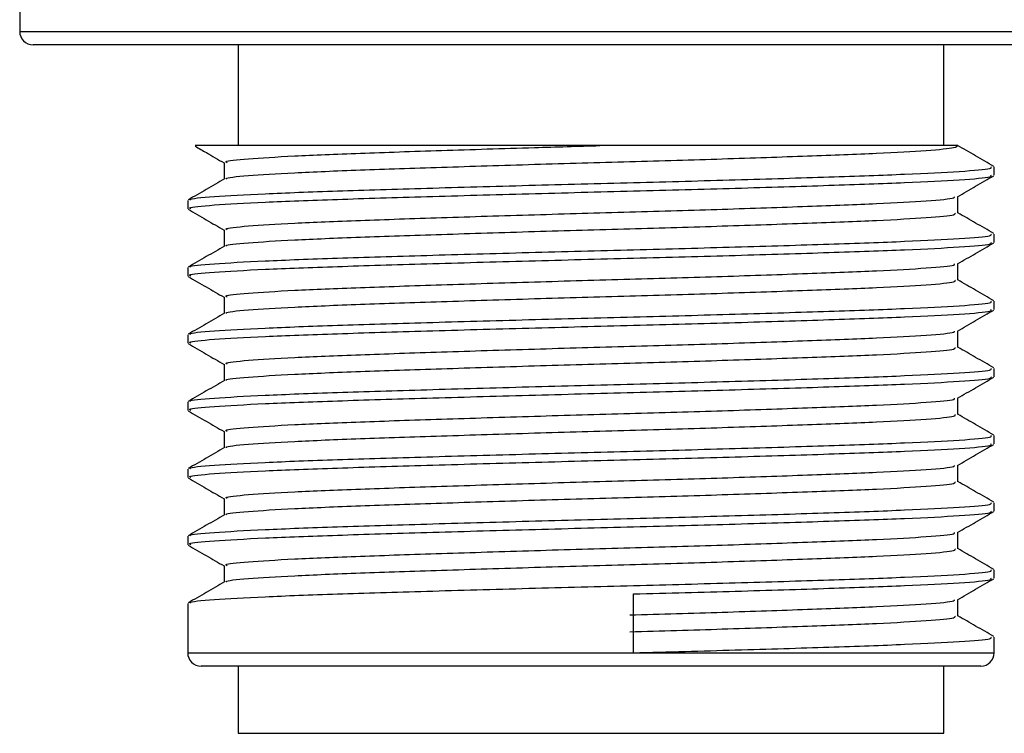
# Model space of a CAD drawing. Header units: millimetres. Extents: x 102 to 476, y 9 to 282.
# Tile 2 of 8: x 114 to 128, y 37 to 48. Entities that reach past the tile are written whole.
import ezdxf

# ---------------------------------------------------------------- set-up
doc = ezdxf.new("R2010")
doc.units = ezdxf.units.MM

msp = doc.modelspace()

# ---------------------------------------------------------------- linework, layer by layer
at = {"color": 7, "linetype": 'Continuous', "lineweight": 25}
for p, q in [((113.616, 49.795), (113.616, 47.645)), ((113.616, 47.645), (123.013, 47.645)), ((123.013, 47.645), (130.616, 47.645)), ((122.992, 47.445), (113.816, 47.445)), ((116.866, 47.445), (116.866, 45.945)), ((130.416, 47.445), (122.992, 47.445)), ((127.366, 45.945), (127.366, 47.445)), ((116.658, 45.691), (116.658, 45.445)), ((128.116, 45.503), (128.116, 45.628)), ((116.116, 45.128), (116.116, 45.003)), ((127.575, 44.941), (127.575, 45.187)), ((116.658, 44.691), (116.658, 44.445)), ((128.116, 44.503), (128.116, 44.628)), ((116.116, 44.128), (116.116, 44.003)), ((127.575, 43.941), (127.575, 44.187)), ((116.658, 43.691), (116.658, 43.445)), ((128.116, 43.503), (128.116, 43.628)), ((116.116, 43.128), (116.116, 43.003)), ((127.575, 42.941), (127.575, 43.187)), ((116.658, 42.691), (116.658, 42.445)), ((128.116, 42.503), (128.116, 42.628)), ((116.116, 42.128), (116.116, 42.003)), ((127.575, 41.941), (127.575, 42.187)), ((116.658, 41.691), (116.658, 41.445)), ((128.116, 41.503), (128.116, 41.628)), ((127.575, 40.941), (127.575, 41.187)), ((116.116, 41.128), (116.116, 41.003)), ((116.658, 40.691), (116.658, 40.445)), ((128.116, 40.503), (128.116, 40.628)), ((127.575, 39.941), (127.575, 40.187)), ((116.116, 40.128), (116.116, 40.003)), ((116.658, 39.691), (116.658, 39.445)), ((128.116, 39.503), (128.116, 39.628)), ((122.749, 38.395), (122.749, 39.27)), ((116.116, 39.128), (116.116, 38.395)), ((127.575, 38.941), (127.575, 39.187)), ((128.116, 38.395), (128.116, 38.628)), ((116.116, 38.395), (122.749, 38.395)), ((122.749, 38.395), (128.116, 38.395)), ((122.728, 38.195), (116.316, 38.195)), ((116.866, 38.195), (116.866, 37.195)), ((127.916, 38.195), (122.728, 38.195)), ((127.366, 37.195), (127.366, 38.195)), ((116.866, 37.195), (127.366, 37.195))]:
    msp.add_line(p, q, dxfattribs=at)
for centre, start, end in [((113.816, 47.645), 180, 270), ((116.316, 38.395), 180, 270), ((127.916, 38.395), 270, 0)]:
    msp.add_arc(centre, 0.2, start, end, dxfattribs=at)
for points, knots in [([(122.248, 45.945), (121.8, 45.945), (121.044, 45.945), (120.004, 45.945), (119.152, 45.945), (118.37, 45.945), (117.684, 45.945), (117.103, 45.945), (116.651, 45.945), (116.352, 45.945), (116.212, 45.945), (116.226, 45.945), (116.231, 45.945)], [0, 0, 0, 0, 0.143532, 0.242219, 0.343768, 0.442459, 0.543888, 0.644937, 0.748827, 0.851374, 0.956872, 1, 1, 1, 1]), ([(116.226, 45.937), (116.282, 45.905), (116.426, 45.821), (116.569, 45.738), (116.658, 45.687)], [0, 0, 0, 0, 0.387111, 1, 1, 1, 1]), ([(116.702, 45.691), (116.691, 45.696), (116.653, 45.716), (116.978, 45.748), (117.649, 45.792), (118.647, 45.832), (119.875, 45.873), (121.116, 45.912), (121.923, 45.936), (122.248, 45.945)], [0, 0, 0, 0, 0.066234, 0.229409, 0.395422, 0.558597, 0.721772, 0.887785, 1, 1, 1, 1]), ([(116.696, 45.448), (116.691, 45.451), (116.665, 45.468), (116.983, 45.498), (117.647, 45.542), (118.648, 45.582), (119.875, 45.623), (121.258, 45.667), (122.699, 45.707), (124.1, 45.748), (125.366, 45.792), (126.411, 45.832), (127.159, 45.873), (127.541, 45.912), (127.564, 45.936), (127.573, 45.945)], [0, 0, 0, 0, 0.018425, 0.101912, 0.186851, 0.270337, 0.353824, 0.438762, 0.522249, 0.605736, 0.690674, 0.774161, 0.857648, 0.942586, 1, 1, 1, 1]), ([(127.573, 45.945), (127.573, 45.945), (127.571, 45.945), (127.45, 45.945), (127.168, 45.945), (126.744, 45.945), (126.191, 45.945), (125.519, 45.945), (124.753, 45.945), (123.938, 45.945), (123.098, 45.945), (122.534, 45.945), (122.248, 45.945)], [0, 0, 0, 0, 0.058437, 0.164281, 0.270124, 0.375967, 0.48181, 0.589183, 0.696556, 0.802399, 0.900005, 1, 1, 1, 1]), ([(128.111, 45.636), (128.02, 45.688), (127.84, 45.792), (127.659, 45.896), (127.569, 45.949)], [0, 0, 0, 0, 0.500019, 1, 1, 1, 1]), ([(116.159, 45.135), (116.153, 45.138), (116.123, 45.155), (116.473, 45.186), (117.204, 45.229), (118.304, 45.27), (119.653, 45.311), (121.173, 45.354), (122.757, 45.395), (124.297, 45.436), (125.688, 45.479), (126.839, 45.52), (127.652, 45.561), (128.087, 45.599), (128.073, 45.62), (128.067, 45.628)], [0, 0, 0, 0, 0.019955, 0.10398, 0.189467, 0.273492, 0.357518, 0.443004, 0.52703, 0.611056, 0.696542, 0.780568, 0.864593, 0.95008, 1, 1, 1, 1]), ([(116.664, 45.449), (116.574, 45.396), (116.393, 45.292), (116.212, 45.188), (116.122, 45.136)], [0, 0, 0, 0, 0.499981, 1, 1, 1, 1]), ([(116.165, 45.003), (116.153, 45.009), (116.111, 45.028), (116.468, 45.061), (117.206, 45.104), (118.303, 45.145), (119.653, 45.186), (121.173, 45.229), (122.757, 45.27), (124.297, 45.311), (125.688, 45.354), (126.839, 45.395), (127.652, 45.436), (128.087, 45.474), (128.073, 45.495), (128.067, 45.503)], [0, 0, 0, 0, 0.03363, 0.116483, 0.200776, 0.28363, 0.366483, 0.450776, 0.53363, 0.616483, 0.700776, 0.78363, 0.866483, 0.950776, 1, 1, 1, 1]), ([(127.569, 45.184), (127.659, 45.236), (127.84, 45.34), (128.02, 45.445), (128.111, 45.497)], [0, 0, 0, 0, 0.4999811, 1, 1, 1, 1]), ([(116.702, 44.691), (116.691, 44.696), (116.653, 44.716), (116.978, 44.748), (117.649, 44.792), (118.647, 44.832), (119.875, 44.873), (121.258, 44.917), (122.699, 44.957), (124.1, 44.998), (125.366, 45.042), (126.414, 45.082), (127.149, 45.123), (127.531, 45.158), (127.526, 45.178), (127.524, 45.183)], [0, 0, 0, 0, 0.034157, 0.118305, 0.203917, 0.288066, 0.372215, 0.457827, 0.541976, 0.626124, 0.711736, 0.795885, 0.880034, 0.965646, 1, 1, 1, 1]), ([(116.122, 44.997), (116.212, 44.945), (116.391, 44.841), (116.569, 44.738), (116.658, 44.687)], [0, 0, 0, 0, 0.505969, 1, 1, 1, 1]), ([(116.696, 44.448), (116.691, 44.451), (116.665, 44.468), (116.983, 44.498), (117.647, 44.542), (118.648, 44.582), (119.875, 44.623), (121.258, 44.667), (122.699, 44.707), (124.1, 44.748), (125.366, 44.792), (126.413, 44.832), (127.153, 44.873), (127.548, 44.911), (127.535, 44.933), (127.531, 44.941)], [0, 0, 0, 0, 0.01857, 0.10271, 0.188314, 0.272455, 0.356596, 0.442199, 0.52634, 0.610481, 0.696085, 0.780225, 0.864366, 0.94997, 1, 1, 1, 1]), ([(128.111, 44.636), (128.02, 44.688), (127.842, 44.791), (127.663, 44.894), (127.575, 44.945)], [0, 0, 0, 0, 0.505913, 1, 1, 1, 1]), ([(116.159, 44.135), (116.153, 44.138), (116.123, 44.155), (116.473, 44.186), (117.204, 44.229), (118.304, 44.27), (119.653, 44.311), (121.173, 44.354), (122.757, 44.395), (124.297, 44.436), (125.688, 44.479), (126.839, 44.52), (127.652, 44.561), (128.087, 44.599), (128.073, 44.62), (128.067, 44.628)], [0, 0, 0, 0, 0.019955, 0.10398, 0.189467, 0.273492, 0.357518, 0.443004, 0.52703, 0.611056, 0.696542, 0.780568, 0.864593, 0.95008, 1, 1, 1, 1]), ([(116.664, 44.449), (116.574, 44.396), (116.393, 44.292), (116.212, 44.188), (116.122, 44.136)], [0, 0, 0, 0, 0.499981, 1, 1, 1, 1]), ([(116.165, 44.003), (116.153, 44.009), (116.111, 44.028), (116.468, 44.061), (117.206, 44.104), (118.303, 44.145), (119.653, 44.186), (121.173, 44.229), (122.757, 44.27), (124.297, 44.311), (125.688, 44.354), (126.839, 44.395), (127.652, 44.436), (128.087, 44.474), (128.073, 44.495), (128.067, 44.503)], [0, 0, 0, 0, 0.03363, 0.116483, 0.200776, 0.28363, 0.366483, 0.450776, 0.53363, 0.616483, 0.700776, 0.78363, 0.866483, 0.950776, 1, 1, 1, 1]), ([(127.569, 44.184), (127.659, 44.236), (127.84, 44.34), (128.02, 44.445), (128.111, 44.497)], [0, 0, 0, 0, 0.4999811, 1, 1, 1, 1]), ([(116.702, 43.691), (116.691, 43.696), (116.653, 43.716), (116.978, 43.748), (117.649, 43.792), (118.647, 43.832), (119.875, 43.873), (121.258, 43.917), (122.699, 43.957), (124.1, 43.998), (125.366, 44.042), (126.414, 44.082), (127.149, 44.123), (127.531, 44.158), (127.526, 44.178), (127.524, 44.183)], [0, 0, 0, 0, 0.034157, 0.118305, 0.203917, 0.288066, 0.372215, 0.457827, 0.541976, 0.626124, 0.711736, 0.795885, 0.880034, 0.965646, 1, 1, 1, 1]), ([(116.122, 43.997), (116.212, 43.945), (116.391, 43.841), (116.569, 43.738), (116.658, 43.687)], [0, 0, 0, 0, 0.505969, 1, 1, 1, 1]), ([(116.696, 43.448), (116.691, 43.451), (116.665, 43.468), (116.983, 43.498), (117.647, 43.542), (118.648, 43.582), (119.875, 43.623), (121.258, 43.667), (122.699, 43.707), (124.1, 43.748), (125.366, 43.792), (126.413, 43.832), (127.153, 43.873), (127.548, 43.911), (127.535, 43.933), (127.531, 43.941)], [0, 0, 0, 0, 0.01857, 0.10271, 0.188314, 0.272455, 0.356596, 0.442199, 0.52634, 0.610481, 0.696085, 0.780225, 0.864366, 0.94997, 1, 1, 1, 1]), ([(128.111, 43.636), (128.02, 43.688), (127.842, 43.791), (127.663, 43.894), (127.575, 43.945)], [0, 0, 0, 0, 0.505913, 1, 1, 1, 1]), ([(116.159, 43.135), (116.153, 43.138), (116.123, 43.155), (116.473, 43.186), (117.204, 43.229), (118.304, 43.27), (119.653, 43.311), (121.173, 43.354), (122.757, 43.395), (124.297, 43.436), (125.688, 43.479), (126.839, 43.52), (127.652, 43.561), (128.087, 43.599), (128.073, 43.62), (128.067, 43.628)], [0, 0, 0, 0, 0.019955, 0.10398, 0.189467, 0.273492, 0.357518, 0.443004, 0.52703, 0.611056, 0.696542, 0.780568, 0.864593, 0.95008, 1, 1, 1, 1]), ([(116.664, 43.449), (116.574, 43.396), (116.393, 43.292), (116.212, 43.188), (116.122, 43.136)], [0, 0, 0, 0, 0.499981, 1, 1, 1, 1]), ([(116.165, 43.003), (116.153, 43.009), (116.111, 43.028), (116.468, 43.061), (117.206, 43.104), (118.303, 43.145), (119.653, 43.186), (121.173, 43.229), (122.757, 43.27), (124.297, 43.311), (125.688, 43.354), (126.839, 43.395), (127.652, 43.436), (128.087, 43.474), (128.073, 43.495), (128.067, 43.503)], [0, 0, 0, 0, 0.03363, 0.116483, 0.200776, 0.28363, 0.366483, 0.450776, 0.53363, 0.616483, 0.700776, 0.78363, 0.866483, 0.950776, 1, 1, 1, 1]), ([(127.569, 43.184), (127.659, 43.236), (127.84, 43.34), (128.02, 43.445), (128.111, 43.497)], [0, 0, 0, 0, 0.4999811, 1, 1, 1, 1]), ([(116.702, 42.691), (116.691, 42.696), (116.653, 42.716), (116.978, 42.748), (117.649, 42.792), (118.647, 42.832), (119.875, 42.873), (121.258, 42.917), (122.699, 42.957), (124.1, 42.998), (125.366, 43.042), (126.414, 43.082), (127.149, 43.123), (127.531, 43.158), (127.526, 43.178), (127.524, 43.183)], [0, 0, 0, 0, 0.034157, 0.118305, 0.203917, 0.288066, 0.372215, 0.457827, 0.541976, 0.626124, 0.711736, 0.795885, 0.880034, 0.965646, 1, 1, 1, 1]), ([(116.122, 42.997), (116.212, 42.945), (116.391, 42.841), (116.569, 42.738), (116.658, 42.687)], [0, 0, 0, 0, 0.505969, 1, 1, 1, 1]), ([(116.696, 42.448), (116.691, 42.451), (116.665, 42.468), (116.983, 42.498), (117.647, 42.542), (118.648, 42.582), (119.875, 42.623), (121.258, 42.667), (122.699, 42.707), (124.1, 42.748), (125.366, 42.792), (126.413, 42.832), (127.153, 42.873), (127.548, 42.911), (127.535, 42.933), (127.531, 42.941)], [0, 0, 0, 0, 0.01857, 0.10271, 0.188314, 0.272455, 0.356596, 0.442199, 0.52634, 0.610481, 0.696085, 0.780225, 0.864366, 0.94997, 1, 1, 1, 1]), ([(128.111, 42.636), (128.02, 42.688), (127.842, 42.791), (127.663, 42.894), (127.575, 42.945)], [0, 0, 0, 0, 0.505913, 1, 1, 1, 1]), ([(116.165, 42.003), (116.153, 42.009), (116.111, 42.028), (116.468, 42.061), (117.206, 42.104), (118.303, 42.145), (119.653, 42.186), (121.173, 42.229), (122.757, 42.27), (124.297, 42.311), (125.688, 42.354), (126.839, 42.395), (127.652, 42.436), (128.087, 42.474), (128.073, 42.495), (128.067, 42.503)], [0, 0, 0, 0, 0.03363, 0.116483, 0.200776, 0.28363, 0.366483, 0.450776, 0.53363, 0.616483, 0.700776, 0.78363, 0.866483, 0.950776, 1, 1, 1, 1]), ([(116.159, 42.135), (116.153, 42.138), (116.123, 42.155), (116.473, 42.186), (117.204, 42.229), (118.304, 42.27), (119.653, 42.311), (121.173, 42.354), (122.757, 42.395), (124.297, 42.436), (125.688, 42.479), (126.839, 42.52), (127.652, 42.561), (128.087, 42.599), (128.073, 42.62), (128.067, 42.628)], [0, 0, 0, 0, 0.019955, 0.10398, 0.189467, 0.273492, 0.357518, 0.443004, 0.52703, 0.611056, 0.696542, 0.780568, 0.864593, 0.95008, 1, 1, 1, 1]), ([(127.569, 42.184), (127.659, 42.236), (127.84, 42.34), (128.02, 42.445), (128.111, 42.497)], [0, 0, 0, 0, 0.499981, 1, 1, 1, 1]), ([(116.664, 42.449), (116.574, 42.396), (116.393, 42.292), (116.212, 42.188), (116.122, 42.136)], [0, 0, 0, 0, 0.4999814, 1, 1, 1, 1]), ([(116.702, 41.691), (116.691, 41.696), (116.653, 41.716), (116.978, 41.748), (117.649, 41.792), (118.647, 41.832), (119.875, 41.873), (121.258, 41.917), (122.699, 41.957), (124.1, 41.998), (125.366, 42.042), (126.414, 42.082), (127.149, 42.123), (127.531, 42.158), (127.526, 42.178), (127.524, 42.183)], [0, 0, 0, 0, 0.034157, 0.118305, 0.203917, 0.288066, 0.372215, 0.457827, 0.541976, 0.626124, 0.711736, 0.795885, 0.880034, 0.965646, 1, 1, 1, 1]), ([(116.122, 41.997), (116.212, 41.945), (116.391, 41.841), (116.569, 41.738), (116.658, 41.687)], [0, 0, 0, 0, 0.505969, 1, 1, 1, 1]), ([(116.696, 41.448), (116.691, 41.451), (116.665, 41.468), (116.983, 41.498), (117.647, 41.542), (118.648, 41.582), (119.875, 41.623), (121.258, 41.667), (122.699, 41.707), (124.1, 41.748), (125.366, 41.792), (126.413, 41.832), (127.153, 41.873), (127.548, 41.911), (127.535, 41.933), (127.531, 41.941)], [0, 0, 0, 0, 0.01857, 0.10271, 0.188314, 0.272455, 0.356596, 0.442199, 0.52634, 0.610481, 0.696085, 0.780225, 0.864366, 0.94997, 1, 1, 1, 1]), ([(128.111, 41.636), (128.02, 41.688), (127.842, 41.791), (127.663, 41.894), (127.575, 41.945)], [0, 0, 0, 0, 0.505913, 1, 1, 1, 1]), ([(116.159, 41.135), (116.153, 41.138), (116.123, 41.155), (116.473, 41.186), (117.204, 41.229), (118.304, 41.27), (119.653, 41.311), (121.173, 41.354), (122.757, 41.395), (124.297, 41.436), (125.688, 41.479), (126.839, 41.52), (127.652, 41.561), (128.087, 41.599), (128.073, 41.62), (128.067, 41.628)], [0, 0, 0, 0, 0.019955, 0.10398, 0.189467, 0.273492, 0.357518, 0.443004, 0.52703, 0.611056, 0.696542, 0.780568, 0.864593, 0.95008, 1, 1, 1, 1]), ([(116.165, 41.003), (116.153, 41.009), (116.111, 41.028), (116.468, 41.061), (117.206, 41.104), (118.303, 41.145), (119.653, 41.186), (121.173, 41.229), (122.757, 41.27), (124.297, 41.311), (125.688, 41.354), (126.839, 41.395), (127.652, 41.436), (128.087, 41.474), (128.073, 41.495), (128.067, 41.503)], [0, 0, 0, 0, 0.03363, 0.116483, 0.200776, 0.28363, 0.366483, 0.450776, 0.53363, 0.616483, 0.700776, 0.78363, 0.866483, 0.950776, 1, 1, 1, 1]), ([(127.569, 41.184), (127.659, 41.236), (127.84, 41.34), (128.02, 41.445), (128.111, 41.497)], [0, 0, 0, 0, 0.499981, 1, 1, 1, 1]), ([(116.664, 41.449), (116.574, 41.396), (116.393, 41.292), (116.212, 41.188), (116.122, 41.136)], [0, 0, 0, 0, 0.499981, 1, 1, 1, 1]), ([(116.702, 40.691), (116.691, 40.696), (116.653, 40.716), (116.978, 40.748), (117.649, 40.792), (118.647, 40.832), (119.875, 40.873), (121.258, 40.917), (122.699, 40.957), (124.1, 40.998), (125.366, 41.042), (126.414, 41.082), (127.149, 41.123), (127.531, 41.158), (127.526, 41.178), (127.524, 41.183)], [0, 0, 0, 0, 0.034157, 0.118305, 0.203917, 0.288066, 0.372215, 0.457827, 0.541976, 0.626124, 0.711736, 0.795885, 0.880034, 0.965646, 1, 1, 1, 1]), ([(116.122, 40.997), (116.212, 40.945), (116.391, 40.841), (116.569, 40.738), (116.658, 40.687)], [0, 0, 0, 0, 0.505969, 1, 1, 1, 1]), ([(116.696, 40.448), (116.691, 40.451), (116.665, 40.468), (116.983, 40.498), (117.647, 40.542), (118.648, 40.582), (119.875, 40.623), (121.258, 40.667), (122.699, 40.707), (124.1, 40.748), (125.366, 40.792), (126.413, 40.832), (127.153, 40.873), (127.548, 40.911), (127.535, 40.933), (127.531, 40.941)], [0, 0, 0, 0, 0.01857, 0.10271, 0.188314, 0.272455, 0.356596, 0.442199, 0.52634, 0.610481, 0.696085, 0.780225, 0.864366, 0.94997, 1, 1, 1, 1]), ([(128.111, 40.636), (128.02, 40.688), (127.842, 40.791), (127.663, 40.894), (127.575, 40.945)], [0, 0, 0, 0, 0.505913, 1, 1, 1, 1]), ([(116.159, 40.135), (116.153, 40.138), (116.123, 40.155), (116.473, 40.186), (117.204, 40.229), (118.304, 40.27), (119.653, 40.311), (121.173, 40.354), (122.757, 40.395), (124.297, 40.436), (125.688, 40.479), (126.839, 40.52), (127.652, 40.561), (128.087, 40.599), (128.073, 40.62), (128.067, 40.628)], [0, 0, 0, 0, 0.019955, 0.10398, 0.189467, 0.273492, 0.357518, 0.443004, 0.52703, 0.611056, 0.696542, 0.780568, 0.864593, 0.95008, 1, 1, 1, 1]), ([(116.664, 40.449), (116.574, 40.396), (116.393, 40.292), (116.212, 40.188), (116.122, 40.136)], [0, 0, 0, 0, 0.499981, 1, 1, 1, 1]), ([(116.165, 40.003), (116.153, 40.009), (116.111, 40.028), (116.468, 40.061), (117.206, 40.104), (118.303, 40.145), (119.653, 40.186), (121.173, 40.229), (122.757, 40.27), (124.297, 40.311), (125.688, 40.354), (126.839, 40.395), (127.652, 40.436), (128.087, 40.474), (128.073, 40.495), (128.067, 40.503)], [0, 0, 0, 0, 0.03363, 0.116483, 0.200776, 0.28363, 0.366483, 0.450776, 0.53363, 0.616483, 0.700776, 0.78363, 0.866483, 0.950776, 1, 1, 1, 1]), ([(127.569, 40.184), (127.659, 40.236), (127.84, 40.34), (128.02, 40.445), (128.111, 40.497)], [0, 0, 0, 0, 0.499981, 1, 1, 1, 1]), ([(116.702, 39.691), (116.691, 39.696), (116.653, 39.716), (116.978, 39.748), (117.649, 39.792), (118.647, 39.832), (119.875, 39.873), (121.258, 39.917), (122.699, 39.957), (124.1, 39.998), (125.366, 40.042), (126.414, 40.082), (127.149, 40.123), (127.531, 40.158), (127.526, 40.178), (127.524, 40.183)], [0, 0, 0, 0, 0.034157, 0.118305, 0.203917, 0.288066, 0.372215, 0.457827, 0.541976, 0.626124, 0.711736, 0.795885, 0.880034, 0.965646, 1, 1, 1, 1]), ([(116.122, 39.997), (116.212, 39.945), (116.391, 39.841), (116.569, 39.738), (116.658, 39.687)], [0, 0, 0, 0, 0.505969, 1, 1, 1, 1]), ([(116.696, 39.448), (116.691, 39.451), (116.665, 39.468), (116.983, 39.498), (117.647, 39.542), (118.648, 39.582), (119.875, 39.623), (121.258, 39.667), (122.699, 39.707), (124.1, 39.748), (125.366, 39.792), (126.413, 39.832), (127.153, 39.873), (127.548, 39.911), (127.535, 39.933), (127.531, 39.941)], [0, 0, 0, 0, 0.01857, 0.10271, 0.188314, 0.272455, 0.356596, 0.442199, 0.52634, 0.610481, 0.696085, 0.780225, 0.864366, 0.94997, 1, 1, 1, 1]), ([(128.111, 39.636), (128.02, 39.688), (127.842, 39.791), (127.663, 39.894), (127.575, 39.945)], [0, 0, 0, 0, 0.505913, 1, 1, 1, 1]), ([(116.159, 39.135), (116.153, 39.138), (116.123, 39.155), (116.473, 39.186), (117.204, 39.229), (118.304, 39.27), (119.653, 39.311), (121.173, 39.354), (122.757, 39.395), (124.297, 39.436), (125.688, 39.479), (126.839, 39.52), (127.652, 39.561), (128.087, 39.599), (128.073, 39.62), (128.067, 39.628)], [0, 0, 0, 0, 0.019955, 0.10398, 0.189467, 0.273492, 0.357518, 0.443004, 0.52703, 0.611056, 0.696542, 0.780568, 0.864593, 0.95008, 1, 1, 1, 1]), ([(116.664, 39.449), (116.574, 39.396), (116.393, 39.292), (116.212, 39.188), (116.122, 39.136)], [0, 0, 0, 0, 0.499981, 1, 1, 1, 1]), ([(122.749, 39.27), (123.263, 39.283), (124.299, 39.311), (125.688, 39.354), (126.839, 39.395), (127.652, 39.436), (128.087, 39.474), (128.073, 39.495), (128.067, 39.503)], [0, 0, 0, 0, 0.177655, 0.358399, 0.536055, 0.71371, 0.894454, 1, 1, 1, 1]), ([(127.569, 39.184), (127.659, 39.236), (127.84, 39.34), (128.02, 39.445), (128.111, 39.497)], [0, 0, 0, 0, 0.499981, 1, 1, 1, 1]), ([(122.692, 38.957), (123.16, 38.971), (124.102, 38.998), (125.365, 39.042), (126.414, 39.082), (127.149, 39.123), (127.531, 39.158), (127.526, 39.178), (127.524, 39.183)], [0, 0, 0, 0, 0.183721, 0.370637, 0.554358, 0.738079, 0.924995, 1, 1, 1, 1]), ([(122.692, 38.707), (123.16, 38.721), (124.102, 38.748), (125.365, 38.792), (126.413, 38.832), (127.153, 38.873), (127.548, 38.911), (127.535, 38.933), (127.531, 38.941)], [0, 0, 0, 0, 0.17764, 0.358368, 0.536007, 0.713647, 0.894375, 1, 1, 1, 1]), ([(128.111, 38.636), (128.02, 38.688), (127.842, 38.791), (127.663, 38.894), (127.575, 38.945)], [0, 0, 0, 0, 0.505913, 1, 1, 1, 1]), ([(122.749, 38.395), (123.263, 38.408), (124.299, 38.436), (125.688, 38.479), (126.839, 38.52), (127.652, 38.561), (128.087, 38.599), (128.073, 38.62), (128.067, 38.628)], [0, 0, 0, 0, 0.177655, 0.358399, 0.536055, 0.71371, 0.894454, 1, 1, 1, 1])]:
    msp.add_open_spline(points, degree=3, knots=knots, dxfattribs=at)

doc.saveas('drawing.dxf')
